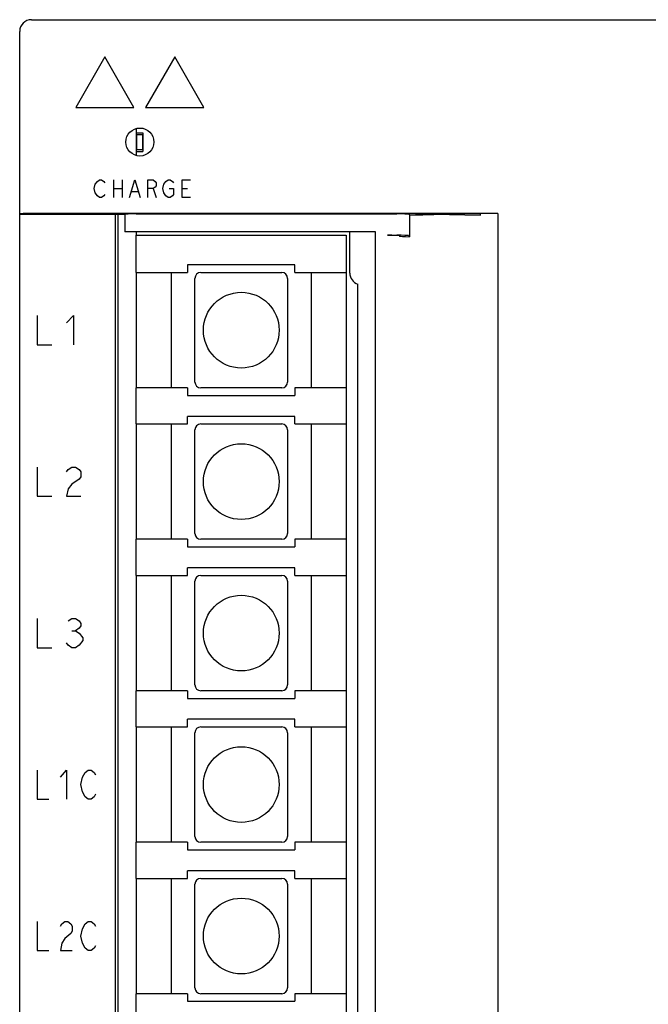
# Model space of a CAD drawing. Header units: millimetres. Extents: x 92 to 1223, y 92 to 847.
# Tile 4 of 41: x 165 to 219, y 675 to 760. Entities that reach past the tile are written whole.
import ezdxf

# ---------------------------------------------------------------- set-up
doc = ezdxf.new("R2010")
doc.units = ezdxf.units.MM
doc.header["$LTSCALE"] = 69.3
doc.layers.get('0').update_dxf_attribs({"linetype": 'CONTINUOUS'})
for name, color, linetype in [('ALL_AXIS', 7, 'CONTINUOUS'), ('ALL_CURVE', 7, 'CONTINUOUS'), ('ALL_FEATURES', 7, 'CONTINUOUS')]:
    doc.layers.add(name, color=color, linetype=linetype)

msp = doc.modelspace()

# ---------------------------------------------------------------- linework, layer by layer
at = {"color": 7, "linetype": 'CONTINUOUS'}
for p, q in [((175, 738.3), (175, 741.5)), ((175, 741.5), (193, 741.5)), ((193, 741.5), (193, 569.2)), ((179.4, 738.95), (179.4, 738.3)), ((188.6, 738.95), (179.4, 738.95)), ((188.6, 738.3), (188.6, 738.95)), ((175, 738.3), (179.4, 738.3)), ((178, 738.3), (178, 728.4)), ((180.025, 728.9), (180.025, 737.8)), ((180.525, 738.3), (187.475, 738.3)), ((187.975, 737.8), (187.975, 728.9)), ((188.6, 738.3), (193, 738.3)), ((190, 738.3), (190, 728.4)), ((175, 725.3), (175, 728.4)), ((179.4, 728.4), (175, 728.4)), ((179.4, 728.4), (179.4, 727.75)), ((179.4, 727.75), (188.6, 727.75)), ((187.475, 728.4), (180.525, 728.4)), ((188.6, 728.4), (188.6, 727.75)), ((193, 728.4), (188.6, 728.4)), ((179.4, 725.3), (179.4, 725.95)), ((188.6, 725.95), (179.4, 725.95)), ((188.6, 725.3), (188.6, 725.95)), ((175, 725.3), (179.4, 725.3)), ((178, 725.3), (178, 715.4)), ((180.525, 725.3), (187.475, 725.3)), ((188.6, 725.3), (193, 725.3)), ((190, 725.3), (190, 715.4)), ((180.025, 715.9), (180.025, 724.8)), ((187.975, 724.8), (187.975, 715.9)), ((175, 712.3), (175, 715.4)), ((179.4, 715.4), (175, 715.4)), ((179.4, 715.4), (179.4, 714.75)), ((187.475, 715.4), (180.525, 715.4)), ((188.6, 715.4), (188.6, 714.75)), ((193, 715.4), (188.6, 715.4)), ((179.4, 714.75), (188.6, 714.75)), ((179.4, 712.3), (179.4, 712.95)), ((188.6, 712.95), (179.4, 712.95)), ((188.6, 712.3), (188.6, 712.95)), ((175, 712.3), (179.4, 712.3)), ((178, 712.3), (178, 702.4)), ((180.025, 702.9), (180.025, 711.8)), ((180.525, 712.3), (187.475, 712.3)), ((187.975, 711.8), (187.975, 702.9)), ((188.6, 712.3), (193, 712.3)), ((190, 712.3), (190, 702.4)), ((175, 699.3), (175, 702.4)), ((179.4, 702.4), (175, 702.4)), ((179.4, 702.4), (179.4, 701.75)), ((187.475, 702.4), (180.525, 702.4)), ((188.6, 702.4), (188.6, 701.75)), ((193, 702.4), (188.6, 702.4)), ((179.4, 701.75), (188.6, 701.75)), ((179.4, 699.3), (179.4, 699.95)), ((188.6, 699.95), (179.4, 699.95)), ((188.6, 699.3), (188.6, 699.95)), ((175, 699.3), (179.4, 699.3)), ((178, 699.3), (178, 689.4)), ((180.525, 699.3), (187.475, 699.3)), ((188.6, 699.3), (193, 699.3)), ((190, 699.3), (190, 689.4)), ((180.025, 689.9), (180.025, 698.8)), ((187.975, 698.8), (187.975, 689.9)), ((175, 686.3), (175, 689.4)), ((179.4, 689.4), (175, 689.4)), ((179.4, 689.4), (179.4, 688.75)), ((187.475, 689.4), (180.525, 689.4)), ((188.6, 689.4), (188.6, 688.75)), ((193, 689.4), (188.6, 689.4)), ((179.4, 688.75), (188.6, 688.75)), ((175, 686.3), (179.4, 686.3)), ((178, 686.3), (178, 676.4)), ((179.4, 686.3), (179.4, 686.95)), ((188.6, 686.95), (179.4, 686.95)), ((180.525, 686.3), (187.475, 686.3)), ((188.6, 686.3), (188.6, 686.95)), ((188.6, 686.3), (193, 686.3)), ((190, 686.3), (190, 676.4)), ((180.025, 676.9), (180.025, 685.8)), ((187.975, 685.8), (187.975, 676.9)), ((175, 673.3), (175, 676.4)), ((179.4, 676.4), (175, 676.4)), ((179.4, 676.4), (179.4, 675.75)), ((187.475, 676.4), (180.525, 676.4)), ((188.6, 676.4), (188.6, 675.75)), ((193, 676.4), (188.6, 676.4)), ((179.4, 675.75), (188.6, 675.75))]:
    msp.add_line(p, q, dxfattribs=at)
for centre in [(184, 733.35), (184, 720.35), (184, 707.35), (184, 694.35), (184, 681.35)]:
    msp.add_circle(centre, 3.25, dxfattribs=at)
for centre, start, end in [((180.525, 737.8), 90, 180), ((187.475, 737.8), 0, 90), ((180.525, 728.9), 180, 270), ((187.475, 728.9), 270, 360), ((180.525, 724.8), 90, 180), ((187.475, 724.8), 0, 90), ((180.525, 715.9), 180, 270), ((187.475, 715.9), 270, 360), ((180.525, 711.8), 90, 180), ((187.475, 711.8), 0, 90), ((180.525, 702.9), 180, 270), ((187.475, 702.9), 270, 360), ((180.525, 698.8), 90, 180), ((187.475, 698.8), 0, 90), ((180.525, 689.9), 180, 270), ((187.475, 689.9), 270, 360), ((180.525, 685.8), 90, 180), ((187.475, 685.8), 0, 90), ((180.525, 676.9), 180, 270), ((187.475, 676.9), 270, 360)]:
    msp.add_arc(centre, 0.5, start, end, dxfattribs=at)
at = {"layer": 'ALL_AXIS', "color": 7, "linetype": 'CONTINUOUS'}
for p, q in [((175.025, 750.15), (175.025, 748.85)), ((175.025, 750.15), (175.525, 750.15)), ((175.525, 750.15), (175.525, 748.85)), ((175.025, 748.85), (175.525, 748.85)), ((174, 743.286), (174, 741.8)), ((195.5, 741.8), (174, 741.8)), ((195.5, 568.9), (195.5, 741.8))]:
    msp.add_line(p, q, dxfattribs=at)
at = {"layer": 'ALL_CURVE', "color": 4, "linetype": 'CONTINUOUS'}
for p, q in [((172.3, 756.8), (169.8, 752.4699)), ((174.8, 752.4699), (172.3, 756.8)), ((178.3, 756.8), (175.8, 752.4699)), ((180.8, 752.4699), (178.3, 756.8)), ((169.8, 752.4699), (174.8, 752.4699)), ((175.8, 752.4699), (180.8, 752.4699)), ((171.6594, 746.125), (171.8431, 746.25)), ((171.8431, 746.25), (172.0269, 746.25)), ((172.0269, 746.25), (172.2106, 746.125)), ((173.0375, 746.25), (173.0375, 744.75)), ((173.7725, 746.25), (173.7725, 744.75)), ((174.4156, 744.75), (174.875, 746.25)), ((174.875, 746.25), (175.3344, 744.75)), ((175.9775, 744.75), (175.9775, 746.25)), ((175.9775, 746.25), (176.4369, 746.25)), ((176.4369, 746.25), (176.6206, 746.125)), ((177.5394, 746.125), (177.7231, 746.25)), ((177.7231, 746.25), (177.9069, 746.25)), ((177.9069, 746.25), (178.0906, 746.125)), ((178.9175, 744.75), (178.9175, 746.25)), ((178.9175, 746.25), (179.6525, 746.25)), ((171.3837, 745.5), (171.4756, 745.875)), ((171.4756, 745.125), (171.3837, 745.5)), ((171.4756, 745.875), (171.6594, 746.125)), ((172.2106, 746.125), (172.3025, 746)), ((173.0375, 745.5), (173.7725, 745.5)), ((176.4369, 745.5), (175.9775, 745.5)), ((176.6206, 745.625), (176.4369, 745.5)), ((176.4369, 745.5), (176.7125, 744.75)), ((176.6206, 746.125), (176.7125, 746)), ((176.7125, 745.75), (176.6206, 745.625)), ((176.7125, 746), (176.7125, 745.75)), ((177.2637, 745.5), (177.3556, 745.875)), ((177.3556, 745.125), (177.2637, 745.5)), ((177.3556, 745.875), (177.5394, 746.125)), ((177.815, 745.5), (178.1825, 745.5)), ((178.0906, 746.125), (178.1825, 746)), ((178.1825, 745.5), (178.1825, 745)), ((178.9175, 745.5), (179.3769, 745.5)), ((171.6594, 744.875), (171.4756, 745.125)), ((171.8431, 744.75), (171.6594, 744.875)), ((172.0269, 744.75), (171.8431, 744.75)), ((172.2106, 744.875), (172.0269, 744.75)), ((172.3025, 745), (172.2106, 744.875)), ((174.5994, 745.25), (175.1506, 745.25)), ((177.5394, 744.875), (177.3556, 745.125)), ((177.7231, 744.75), (177.5394, 744.875)), ((177.9069, 744.75), (177.7231, 744.75)), ((178.0906, 744.875), (177.9069, 744.75)), ((178.1825, 745), (178.0906, 744.875)), ((179.6525, 744.75), (178.9175, 744.75)), ((166.5, 734.6), (166.5, 732.1)), ((169, 733.975), (169.625, 734.6)), ((169.625, 734.6), (169.625, 732.1)), ((166.5, 732.1), (167.75, 732.1)), ((166.5, 721.6), (166.5, 719.1)), ((169, 721.1833), (169.1562, 721.3917)), ((169.1562, 721.3917), (169.4688, 721.6)), ((169.4688, 721.6), (169.7812, 721.6)), ((169.7812, 721.6), (170.0938, 721.3917)), ((170.0938, 721.3917), (170.25, 721.1833)), ((170.25, 721.1833), (170.25, 720.7667)), ((169.4688, 720.1417), (169.1562, 719.725)), ((170.0938, 720.5583), (169.4688, 720.1417)), ((170.25, 720.7667), (170.0938, 720.5583)), ((169.1562, 719.725), (169, 719.1)), ((166.5, 719.1), (167.75, 719.1)), ((169, 719.1), (170.25, 719.1)), ((166.5, 708.6), (166.5, 706.1)), ((169.1562, 708.3917), (169.4688, 708.6)), ((169.4688, 708.6), (169.7812, 708.6)), ((169.7812, 708.6), (170.0938, 708.3917)), ((170.0938, 708.3917), (170.25, 708.1833)), ((169.4688, 707.5583), (169.7812, 707.5583)), ((170.0938, 707.7667), (169.7812, 707.5583)), ((169.7812, 707.5583), (170.0938, 707.35)), ((170.25, 707.975), (170.0938, 707.7667)), ((170.25, 708.1833), (170.25, 707.975)), ((169.1562, 706.3083), (169, 706.5167)), ((170.0938, 707.35), (170.4062, 706.9333)), ((170.4062, 706.725), (170.0938, 706.3083)), ((170.4062, 706.9333), (170.4062, 706.725)), ((166.5, 706.1), (167.75, 706.1)), ((169.4688, 706.1), (169.1562, 706.3083)), ((169.7812, 706.1), (169.4688, 706.1)), ((170.0938, 706.3083), (169.7812, 706.1)), ((166.5, 695.6), (166.5, 693.1)), ((168.5, 694.975), (169, 695.6)), ((169, 695.6), (169, 693.1)), ((170.625, 695.3917), (170.875, 695.6)), ((170.875, 695.6), (171.125, 695.6)), ((171.125, 695.6), (171.375, 695.3917)), ((170.25, 694.35), (170.375, 694.975)), ((170.375, 694.975), (170.625, 695.3917)), ((171.375, 695.3917), (171.5, 695.1833)), ((170.375, 693.725), (170.25, 694.35)), ((166.5, 693.1), (167.5, 693.1)), ((170.625, 693.3083), (170.375, 693.725)), ((170.875, 693.1), (170.625, 693.3083)), ((171.125, 693.1), (170.875, 693.1)), ((171.375, 693.3083), (171.125, 693.1)), ((171.5, 693.5167), (171.375, 693.3083)), ((166.5, 682.6), (166.5, 680.1)), ((168.5, 682.1833), (168.625, 682.3917)), ((168.625, 682.3917), (168.875, 682.6)), ((168.875, 682.6), (169.125, 682.6)), ((169.125, 682.6), (169.375, 682.3917)), ((169.375, 682.3917), (169.5, 682.1833)), ((169.5, 682.1833), (169.5, 681.7667)), ((170.375, 681.975), (170.625, 682.3917)), ((170.625, 682.3917), (170.875, 682.6)), ((170.875, 682.6), (171.125, 682.6)), ((171.125, 682.6), (171.375, 682.3917)), ((171.375, 682.3917), (171.5, 682.1833)), ((169.375, 681.5583), (168.875, 681.1417)), ((169.5, 681.7667), (169.375, 681.5583)), ((170.25, 681.35), (170.375, 681.975)), ((170.375, 680.725), (170.25, 681.35)), ((168.625, 680.725), (168.5, 680.1)), ((168.875, 681.1417), (168.625, 680.725)), ((170.625, 680.3083), (170.375, 680.725)), ((171.5, 680.5167), (171.375, 680.3083)), ((166.5, 680.1), (167.5, 680.1)), ((168.5, 680.1), (169.5, 680.1)), ((170.875, 680.1), (170.625, 680.3083)), ((171.125, 680.1), (170.875, 680.1)), ((171.375, 680.3083), (171.125, 680.1))]:
    msp.add_line(p, q, dxfattribs=at)
at = {"layer": 'ALL_FEATURES', "color": 7, "linetype": 'CONTINUOUS'}
for p, q in [((166, 760), (274, 760)), ((165, 511), (165, 759)), ((175, 750.6592), (175, 748.3408)), ((175, 750.3), (175.55, 750.3)), ((175.55, 750.3), (175.55, 748.7)), ((175, 748.7), (175.55, 748.7)), ((165, 743.3087), (174, 743.3087)), ((206.0027, 743.3611), (166, 743.3611)), ((174, 743.286), (172.7, 743.3087)), ((173.2, 657.85), (173.2, 743.3)), ((173.4, 743.2965), (173.4, 657.85)), ((174, 743.3087), (174, 743.286)), ((175, 743.3262), (197.3343, 743.3262)), ((198.4271, 743.2626), (198.3337, 743.3093)), ((198.4271, 743.2626), (198.4271, 741.3729)), ((200.5, 743.2564), (199.5711, 743.2564)), ((204.5076, 743.3238), (199.6921, 743.3231)), ((200.5, 743.2564), (200.5, 743.3232)), ((200.5008, 743.3), (204.5076, 743.23)), ((206.0027, 743.3611), (204.5076, 743.3238)), ((204.5076, 743.23), (204.5076, 743.3238)), ((206.0027, 743.3611), (206.0027, 567.3389)), ((175, 741.8), (175, 741.5)), ((193.3, 738.2539), (193.3, 741.8)), ((196.5343, 741.5), (197.3343, 741.5)), ((197.5337, 741.4663), (197.5723, 741.4277)), ((198.3337, 741.4663), (198.4271, 741.3729)), ((175, 738.3), (175, 728.4)), ((194, 664.35), (194, 737.3)), ((175, 725.3), (175, 715.4)), ((175, 712.3), (175, 702.4)), ((175, 699.3), (175, 689.4)), ((175, 686.3), (175, 676.4))]:
    msp.add_line(p, q, dxfattribs=at)
for centre, start, end in [((166, 759), 90, 180), ((194.3, 738.2539), 180.000061, 252.542415)]:
    msp.add_arc(centre, 1, start, end, dxfattribs=at)
msp.add_ellipse((175.3013, 749.5), major_axis=(1.2012, 0), ratio=0.9999994, dxfattribs=at)
for centre, major_axis, ratio, start_param, end_param in [((166, 743.3436), (1, 0), 0.0174551, 1.5707963, 3.1415927), ((175, 743.3087), (1, 0), 0.0174551, 7.8539816, 9.424778), ((197.3343, 743.3087), (1, 0), 0.0174551, 0.0349066, 1.5707963), ((199.5711, 743.2913), (2, 0), 0.0174551, -2.1796955, -1.5707963), ((200.5, 743.3), (1.55, 0), 0.0174551, 2.1191125, 4.712389), ((196.5343, 741.4651), (1, 0), 0.0349208, 0.0349066, 1.5707963), ((197.3343, 741.4651), (1, 0), 0.0349208, 0.0349066, 1.5707963), ((199.5711, 741.4302), (2, 0), 0.0349208, -3.1066861, -2.1796955)]:
    msp.add_ellipse(centre, major_axis=major_axis, ratio=ratio, start_param=start_param, end_param=end_param, dxfattribs=at)

doc.saveas('drawing.dxf')
